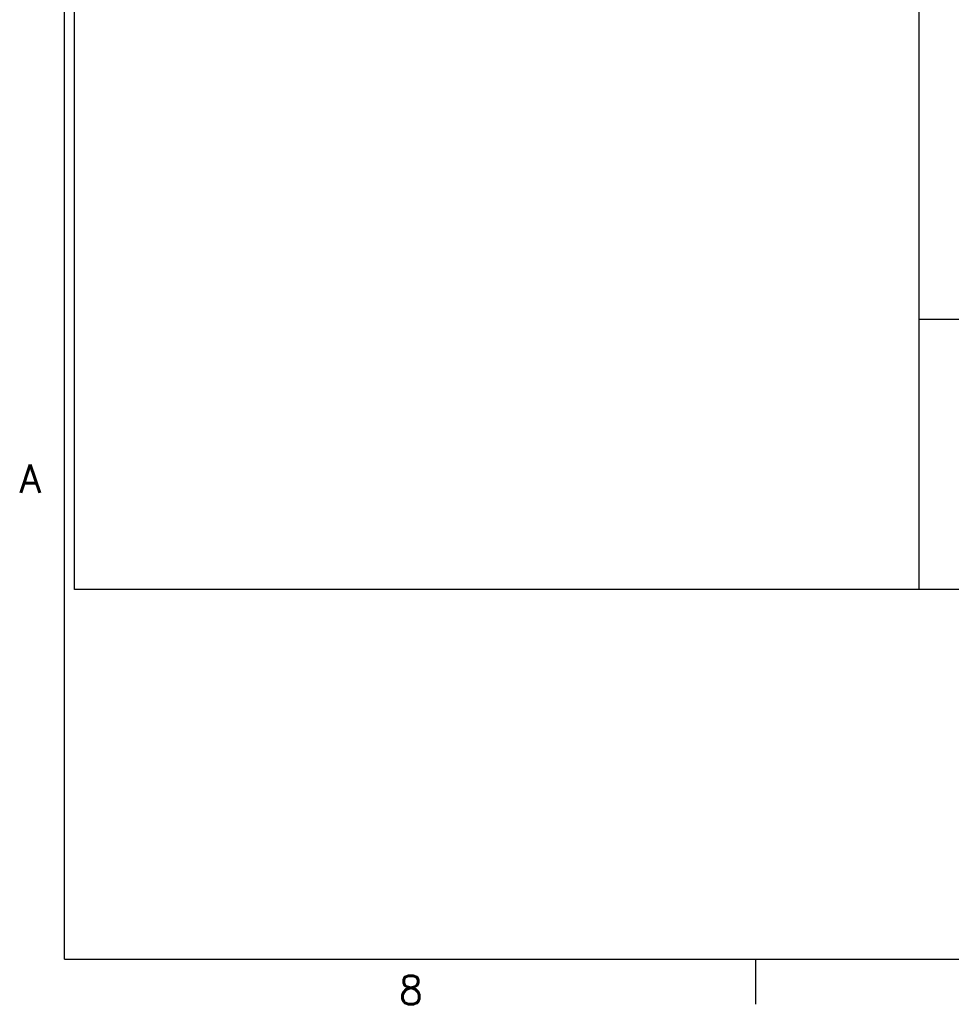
# Model space of a CAD drawing. Extents: x -1765 to 4890, y -3431 to 1272.
# Tile 1 of 111: x -1765 to -661, y -3431 to -2265. Entities that reach past the tile are written whole.
import ezdxf

# ---------------------------------------------------------------- set-up
doc = ezdxf.new("R2010")
doc.units = 0
doc.layers.add('1', color=7, linetype='CONTINUOUS')
doc.styles.add('CONVERTER_12', font='txt.shx', dxfattribs={"width": 0.97875})

# ---------------------------------------------------------------- blocks, each defined once
blk = doc.blocks.new('TEXT__62', base_point=(-2000, -2800))
at = {"layer": '1', "color": 7, "linetype": 'CONTINUOUS'}
for p, q in [((-1700, -2940), (-1700, 800)), ((-700, -2200), (-700, -2940)), ((-700, -2940), (-1700, -2940)), ((400, -2940), (-700, -2940))]:
    blk.add_line(p, q, dxfattribs=at)
at = {"layer": '1', "color": 1, "linetype": 'CONTINUOUS'}
blk.add_line((3700, -2620), (-700, -2620), dxfattribs=at)
blk = doc.blocks.new('ATA1_S', base_point=(-213.98, -422.25))
at = {"layer": '1', "color": 7, "linetype": 'CONTINUOUS'}
for q in [(-213.98, 124.91), (565.58, -422.25)]:
    blk.add_line((-213.98, -422.25), q, dxfattribs=at)
at = {"layer": '1', "color": 1, "linetype": 'CONTINUOUS'}
blk.add_line((-116.54, -422.25), (-116.54, -428.6), dxfattribs=at)
at = {"layer": '1', "color": 7, "char_height": 4, "style": 'CONVERTER_12'}
for s, insert, attachment_point in [('A', (-220.33, -354.45), 4), ('8', (-165.14, -428.6), 8)]:
    blk.add_mtext(s, dxfattribs=dict(at, insert=insert, attachment_point=attachment_point))

msp = doc.modelspace()

# ---------------------------------------------------------------- block references
at = {"layer": '1', "xscale": 8.40000000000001, "yscale": 8.40000000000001, "zscale": 8.40000000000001}
msp.add_blockref('ATA1_S', (-1711.87, -3378), dxfattribs=at)
at = {"layer": '1'}
msp.add_blockref('TEXT__62', (-2000, -2800), dxfattribs=at)

doc.saveas('drawing.dxf')
